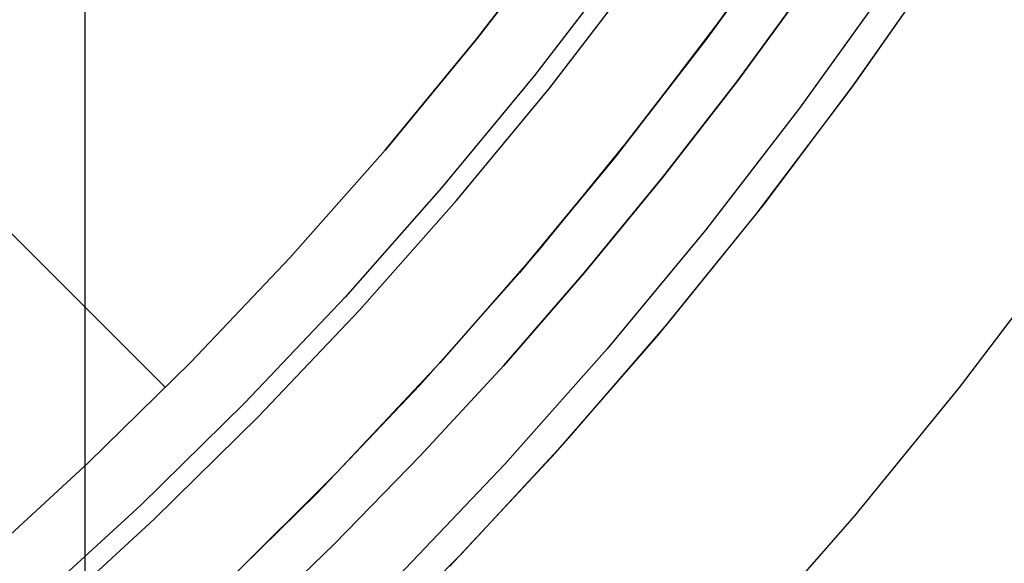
# Model space of a CAD drawing. Header units: millimetres. Extents: x 10871 to 12032, y -2698 to -1680.
# Tile 69 of 183: x 11489.7 to 11503.18, y -2090.02 to -2082.59. Entities that reach past the tile are written whole.
import ezdxf

# ---------------------------------------------------------------- set-up
doc = ezdxf.new("R2010")
doc.units = ezdxf.units.MM
doc.layers.add('1', color=7, linetype='Continuous')
doc.layers.add('color', color=7, linetype='Continuous')

msp = doc.modelspace()

# ---------------------------------------------------------------- linework, layer by layer
at = {"layer": '1', "color": 7, "true_color": 0xffffff}
for p, q in [((11490.598, -2114.929, 69.704), (11490.598, -2077.733, 69.704)), ((11497.158, -2081.292, 206.567), (11495.958, -2082.851, 206.567)), ((11495.958, -2082.851, 208.385), (11497.158, -2081.292, 208.385)), ((11495.958, -2082.851, 206.567), (11497.158, -2081.292, 206.567)), ((11497.158, -2081.292, 208.385), (11495.958, -2082.851, 208.385)), ((11497.158, -2081.292, 207.476), (11495.958, -2082.851, 207.476)), ((11497.967, -2081.766, 208.385), (11496.75, -2083.347, 208.385)), ((11497.967, -2081.766, 208.385), (11496.75, -2083.347, 208.385)), ((11496.96, -2083.515, 208.403), (11498.183, -2081.926, 208.403)), ((11499.536, -2083.416, 206.672), (11500.529, -2082.057, 206.672)), ((11500.529, -2082.057, 206.672), (11499.536, -2083.416, 206.672)), ((11499.377, -2082.475, 70.904), (11498.126, -2084.121, 70.904)), ((11499.377, -2082.475, 70.904), (11498.126, -2084.121, 70.904)), ((11491.697, -2087.619, 206.567), (11486.676, -2082.597, 206.567)), ((11486.676, -2082.597, 208.385), (11491.697, -2087.619, 208.385)), ((11495.958, -2082.851, 206.567), (11494.704, -2084.369, 206.567)), ((11494.704, -2084.369, 208.385), (11495.958, -2082.851, 208.385)), ((11494.704, -2084.369, 206.567), (11495.958, -2082.851, 206.567)), ((11495.958, -2082.851, 208.385), (11494.704, -2084.369, 208.385)), ((11495.958, -2082.851, 207.476), (11494.704, -2084.369, 207.476)), ((11496.75, -2083.347, 208.385), (11495.479, -2084.886, 208.385)), ((11496.75, -2083.347, 208.385), (11495.479, -2084.886, 208.385)), ((11498.504, -2084.746, 206.672), (11499.536, -2083.416, 206.672)), ((11499.536, -2083.416, 206.672), (11498.504, -2084.746, 206.672)), ((11495.683, -2085.06, 208.403), (11496.96, -2083.515, 208.403)), ((11498.126, -2084.121, 70.904), (11496.818, -2085.723, 70.904)), ((11498.126, -2084.121, 70.904), (11496.818, -2085.723, 70.904)), ((11494.704, -2084.369, 206.567), (11493.399, -2085.842, 206.567)), ((11493.399, -2085.842, 208.385), (11494.704, -2084.369, 208.385)), ((11493.399, -2085.842, 206.567), (11494.704, -2084.369, 206.567)), ((11494.704, -2084.369, 208.385), (11493.399, -2085.842, 208.385)), ((11494.704, -2084.369, 207.476), (11493.399, -2085.842, 207.476)), ((11497.434, -2086.045, 206.672), (11498.504, -2084.746, 206.672)), ((11498.504, -2084.746, 206.672), (11497.434, -2086.045, 206.672)), ((11495.479, -2084.886, 208.385), (11494.156, -2086.379, 208.385)), ((11495.479, -2084.886, 208.385), (11494.156, -2086.379, 208.385)), ((11494.354, -2086.561, 208.403), (11495.683, -2085.06, 208.403)), ((11496.818, -2085.723, 70.904), (11495.455, -2087.279, 70.904)), ((11496.818, -2085.723, 70.904), (11495.455, -2087.279, 70.904)), ((11493.399, -2085.842, 206.567), (11492.044, -2087.269, 206.567)), ((11492.044, -2087.269, 208.385), (11493.399, -2085.842, 208.385)), ((11492.044, -2087.269, 206.567), (11493.399, -2085.842, 206.567)), ((11493.399, -2085.842, 208.385), (11492.044, -2087.269, 208.385)), ((11493.399, -2085.842, 207.476), (11492.044, -2087.269, 207.476)), ((11503.934, -2085.814, 76.403), (11502.564, -2087.617, 76.403)), ((11503.934, -2085.814, 76.403), (11502.564, -2087.617, 76.403)), ((11496.328, -2087.314, 206.672), (11497.434, -2086.045, 206.672)), ((11497.434, -2086.045, 206.672), (11496.328, -2087.314, 206.672)), ((11494.156, -2086.379, 208.385), (11492.782, -2087.826, 208.385)), ((11494.156, -2086.379, 208.385), (11492.782, -2087.826, 208.385)), ((11492.973, -2088.015, 208.403), (11494.354, -2086.561, 208.403)), ((11492.044, -2087.269, 206.567), (11490.64, -2088.649, 206.567)), ((11490.64, -2088.649, 208.385), (11492.044, -2087.269, 208.385)), ((11490.64, -2088.649, 206.567), (11492.044, -2087.269, 206.567)), ((11492.044, -2087.269, 208.385), (11490.64, -2088.649, 208.385)), ((11492.044, -2087.269, 207.476), (11490.64, -2088.649, 207.476)), ((11495.455, -2087.279, 70.904), (11494.04, -2088.786, 70.904)), ((11495.455, -2087.279, 70.904), (11494.04, -2088.786, 70.904)), ((11495.186, -2088.55, 206.672), (11496.328, -2087.314, 206.672)), ((11496.328, -2087.314, 206.672), (11495.186, -2088.55, 206.672)), ((11491.697, -2087.619, 208.385), (11491.697, -2087.619, 206.567)), ((11502.564, -2087.617, 76.403), (11501.132, -2089.371, 76.403)), ((11502.564, -2087.617, 76.403), (11501.132, -2089.371, 76.403)), ((11492.782, -2087.826, 208.385), (11491.359, -2089.225, 208.385)), ((11492.782, -2087.826, 208.385), (11491.359, -2089.225, 208.385)), ((11491.544, -2089.42, 208.403), (11492.973, -2088.015, 208.403)), ((11494.01, -2089.755, 206.672), (11495.186, -2088.55, 206.672)), ((11495.186, -2088.55, 206.672), (11494.01, -2089.755, 206.672)), ((11490.64, -2088.649, 206.567), (11489.19, -2089.979, 206.567)), ((11489.19, -2089.979, 208.385), (11490.64, -2088.649, 208.385)), ((11489.19, -2089.979, 206.567), (11490.64, -2088.649, 206.567)), ((11490.64, -2088.649, 208.385), (11489.19, -2089.979, 208.385)), ((11490.64, -2088.649, 207.476), (11489.19, -2089.979, 207.476)), ((11494.04, -2088.786, 70.904), (11492.572, -2090.244, 70.904)), ((11494.04, -2088.786, 70.904), (11492.572, -2090.244, 70.904)), ((11491.359, -2089.225, 208.385), (11489.888, -2090.574, 208.385)), ((11491.359, -2089.225, 208.385), (11489.888, -2090.574, 208.385)), ((11501.132, -2089.371, 76.403), (11499.64, -2091.075, 76.403)), ((11501.132, -2089.371, 76.403), (11499.64, -2091.075, 76.403)), ((11490.066, -2090.775, 208.403), (11491.544, -2089.42, 208.403)), ((11492.801, -2090.926, 206.672), (11494.01, -2089.755, 206.672)), ((11494.01, -2089.755, 206.672), (11492.801, -2090.926, 206.672))]:
    msp.add_line(p, q, dxfattribs=at)
at = {"layer": 'color', "color": 254, "true_color": 0xcad1ee}
for p, q in [((11500.309, -2081.173, 19.504), (11499.111, -2082.841, 19.504)), ((11499.111, -2082.841, 17.504), (11500.309, -2081.173, 17.504)), ((11500.309, -2081.173, 18.504), (11499.111, -2082.841, 18.504)), ((11501.167, -2083.414, 19.504), (11502.378, -2081.683, 19.504)), ((11501.167, -2083.414, 20.554), (11502.378, -2081.683, 20.554)), ((11501.073, -2083.543, 21.604), (11502.3, -2081.798, 21.604)), ((11501.61, -2082.083, 17.504), (11500.379, -2083.796, 17.504)), ((11499.111, -2082.841, 19.504), (11497.856, -2084.467, 19.504)), ((11497.856, -2084.467, 17.504), (11499.111, -2082.841, 17.504)), ((11499.111, -2082.841, 18.504), (11497.856, -2084.467, 18.504)), ((11499.898, -2085.102, 19.504), (11501.167, -2083.414, 19.504)), ((11499.898, -2085.102, 20.554), (11501.167, -2083.414, 20.554)), ((11499.787, -2085.244, 21.604), (11501.073, -2083.543, 21.604)), ((11500.379, -2083.796, 17.504), (11499.09, -2085.465, 17.504)), ((11497.856, -2084.467, 19.504), (11496.545, -2086.049, 19.504)), ((11496.545, -2086.049, 17.504), (11497.856, -2084.467, 17.504)), ((11497.856, -2084.467, 18.504), (11496.545, -2086.049, 18.504)), ((11498.571, -2086.746, 19.504), (11499.898, -2085.102, 19.504)), ((11498.571, -2086.746, 20.554), (11499.898, -2085.102, 20.554)), ((11498.443, -2086.899, 21.604), (11499.787, -2085.244, 21.604)), ((11499.09, -2085.465, 17.504), (11497.745, -2087.089, 17.504)), ((11496.545, -2086.049, 19.504), (11495.181, -2087.584, 19.504)), ((11495.181, -2087.584, 17.504), (11496.545, -2086.049, 17.504)), ((11496.545, -2086.049, 18.504), (11495.181, -2087.584, 18.504)), ((11497.188, -2088.343, 19.504), (11498.571, -2086.746, 19.504)), ((11497.188, -2088.343, 20.554), (11498.571, -2086.746, 20.554)), ((11497.042, -2088.506, 21.604), (11498.443, -2086.899, 21.604)), ((11497.745, -2087.089, 17.504), (11496.344, -2088.666, 17.504)), ((11495.181, -2087.584, 19.504), (11493.764, -2089.072, 19.504)), ((11493.764, -2089.072, 17.504), (11495.181, -2087.584, 17.504)), ((11495.181, -2087.584, 18.504), (11493.764, -2089.072, 18.504)), ((11495.752, -2089.892, 19.504), (11497.188, -2088.343, 19.504)), ((11495.752, -2089.892, 20.554), (11497.188, -2088.343, 20.554)), ((11495.586, -2090.064, 21.604), (11497.042, -2088.506, 21.604)), ((11496.344, -2088.666, 17.504), (11494.89, -2090.193, 17.504)), ((11493.764, -2089.072, 19.504), (11492.297, -2090.509, 19.504)), ((11492.297, -2090.509, 17.504), (11493.764, -2089.072, 17.504)), ((11493.764, -2089.072, 18.504), (11492.297, -2090.509, 18.504)), ((11494.263, -2091.391, 19.504), (11495.752, -2089.892, 19.504)), ((11494.263, -2091.391, 20.554), (11495.752, -2089.892, 20.554))]:
    msp.add_line(p, q, dxfattribs=at)

doc.saveas('drawing.dxf')
